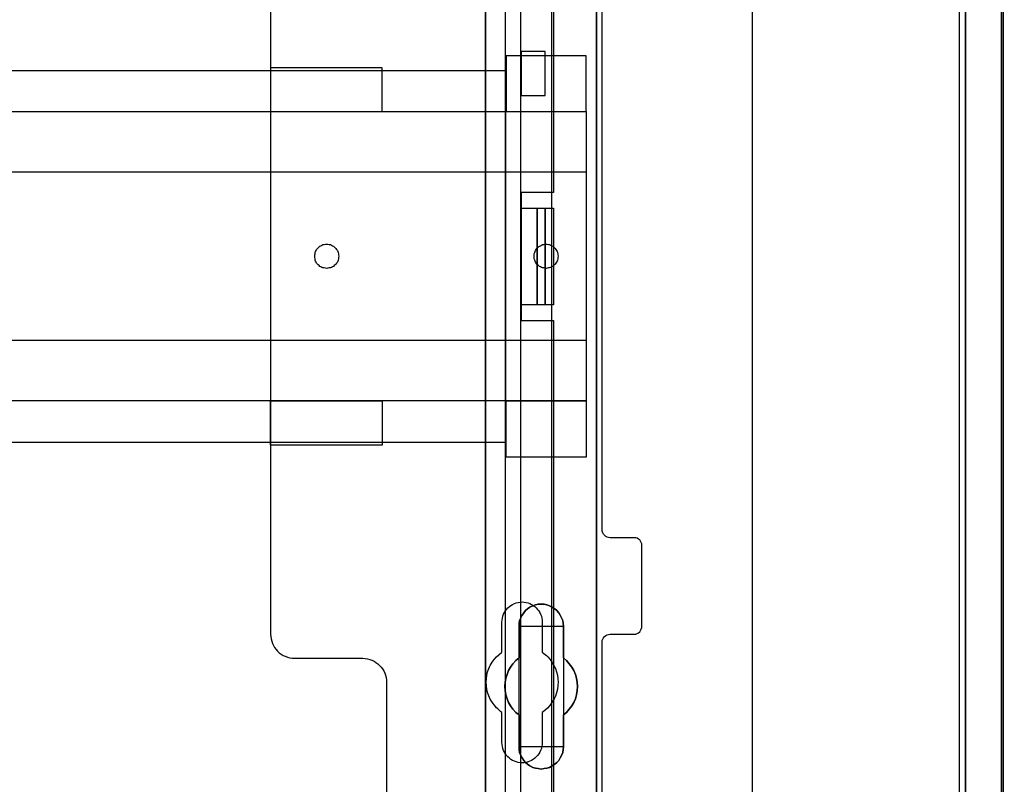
# Model space of a CAD drawing. Extents: x -558982 to 5119495, y -5290134 to 97908.
# Tile 39 of 256: x -476427 to -475201, y -25251 to -24299. Entities that reach past the tile are written whole.
import ezdxf

# ---------------------------------------------------------------- set-up
doc = ezdxf.new("R2010")
doc.units = 0
doc.header["$MEASUREMENT"] = 0
doc.layers.get('0').update_dxf_attribs({"color": 252})
for name, color, linetype in [('30', 7, 'Continuous'), ('5', 7, 'Continuous'), ('50', 7, 'Continuous')]:
    doc.layers.add(name, color=color, linetype=linetype)

# ---------------------------------------------------------------- blocks, each defined once
blk = doc.blocks.new('*U1040')
at = {"layer": '5', "color": 7}
for points in [[(448.001326, -801.193125), (448.001326, -20.806875)], [(443.311642, -20.805704), (443.311642, -801.191648)], [(443.311642, -801.191648), (443.311642, -20.805704)], [(397.375511, -435.658701), (397.375511, -498.747264), (397.375511, -523.253164), (397.375511, -648.762415)], [(383.558033, -743.189759), (383.558033, -435.658701)], [(397.377131, -648.762422), (397.377131, -523.253181), (397.377131, -498.747284), (397.377131, -435.658725), (397.377131, -434.528474), (397.222431, -433.552348), (397.119298, -433.192723), (397.016164, -432.935848), (396.913031, -432.730348), (396.809898, -432.627598), (395.314466, -432.422097), (385.671508, -432.422097), (384.12451, -432.627598), (384.021376, -432.730348), (383.918243, -432.935848), (383.81511, -433.192723), (383.711977, -433.552348), (383.608844, -434.528474), (383.557277, -435.658725), (383.557277, -743.18976)]]:
    blk.add_lwpolyline(points, dxfattribs=at)
at = {"layer": '5', "color": 59}
for points in [[(443.308991, -20.806406), (443.308991, -801.190946), (443.308991, -20.806406)], [(447.998674, -20.806406), (447.998674, -780.795001), (447.998674, -20.806406)]]:
    blk.add_lwpolyline(points, close=True, dxfattribs=at)
at = {"layer": '5', "color": 7}
for points in [[(383.557277, -743.18882), (383.557277, -435.65812), (383.557277, -743.18882)], [(397.37448, -435.65812), (397.37448, -498.747316), (397.37448, -435.65812)], [(397.37448, -498.747316), (397.37448, -523.253168), (397.37448, -498.747316)], [(397.37448, -523.253168), (397.37448, -648.764229), (397.37448, -523.253168)], [(391.859314, -573.858446), (391.498397, -574.063978), (391.189039, -574.166744), (390.828121, -574.218128), (390.467204, -574.269511), (390.106286, -574.218128), (389.745369, -574.166744), (389.436011, -574.063978), (389.075093, -573.858446), (388.765735, -573.652913), (388.507937, -573.447381), (388.301699, -573.190465), (388.09546, -572.882166), (387.940781, -572.573867), (387.786102, -572.214185), (387.734542, -571.854503), (387.734542, -571.494821), (387.734542, -567.53832), (387.322065, -567.230021), (386.961148, -566.818956), (386.65179, -566.407891), (386.393991, -565.996826), (386.239313, -565.534378), (386.084634, -565.020547), (385.981514, -564.506715), (385.929955, -563.992884), (385.981514, -563.479053), (386.084634, -562.965221), (386.239313, -562.502773), (386.393991, -561.988942), (386.65179, -561.577877), (386.961148, -561.166812), (387.322065, -560.755747), (387.734542, -560.447448), (387.734542, -556.490947), (387.734542, -556.131265), (387.786102, -555.771583), (387.940781, -555.463284), (388.09546, -555.103602), (388.301699, -554.846686), (388.507937, -554.538388), (388.765735, -554.332855), (389.075093, -554.127322), (389.436011, -553.973173), (389.745369, -553.819024), (390.106286, -553.767641), (390.467204, -553.767641), (390.828121, -553.767641), (391.189039, -553.819024), (391.498397, -553.973173), (391.859314, -554.127322), (392.168672, -554.332855), (392.42647, -554.538388), (392.684269, -554.846686), (392.838948, -555.103602), (392.993627, -555.463284), (393.148306, -555.771583), (393.199865, -556.131265), (393.251425, -556.490947), (393.251425, -560.447448), (393.612342, -560.755747), (393.97326, -561.166812), (394.282618, -561.577877), (394.540416, -561.988942), (394.746655, -562.502773), (394.849774, -562.965221), (394.952893, -563.479053), (395.004453, -563.992884), (394.952893, -564.506715), (394.849774, -565.020547), (394.746655, -565.534378), (394.540416, -565.996826), (394.282618, -566.407891), (393.97326, -566.818956), (393.612342, -567.230021), (393.251425, -567.53832), (393.251425, -571.494821), (393.199865, -571.854503), (393.148306, -572.214185), (392.993627, -572.573867), (392.838948, -572.882166), (392.684269, -573.190465), (392.42647, -573.447381), (392.168672, -573.652913), (391.859314, -573.858446)], [(389.075093, -573.858446), (389.436011, -574.063978), (389.745369, -574.166744), (390.106286, -574.218128), (390.467204, -574.269511), (390.828121, -574.218128), (391.189039, -574.166744), (391.498397, -574.063978), (391.859314, -573.858446), (392.168672, -573.652913), (392.42647, -573.447381), (392.684269, -573.190465), (392.838948, -572.882166), (392.993627, -572.573867), (393.148306, -572.214185), (393.199865, -571.854503), (393.251425, -571.494821), (393.251425, -567.53832), (393.612342, -567.230021), (393.97326, -566.818956), (394.282618, -566.407891), (394.540416, -565.996826), (394.746655, -565.534378), (394.849774, -565.020547), (394.952893, -564.506715), (395.004453, -563.992884), (394.952893, -563.479053), (394.849774, -562.965221), (394.746655, -562.502773), (394.540416, -561.988942), (394.282618, -561.577877), (393.97326, -561.166812), (393.612342, -560.755747), (393.251425, -560.447448), (393.251425, -556.490947), (393.199865, -556.131265), (393.148306, -555.771583), (392.993627, -555.463284), (392.838948, -555.103602), (392.684269, -554.846686), (392.42647, -554.538388), (392.168672, -554.332855), (391.859314, -554.127322), (391.498397, -553.973173), (391.189039, -553.819024), (390.828121, -553.767641), (390.467204, -553.767641), (390.106286, -553.767641), (389.745369, -553.819024), (389.436011, -553.973173), (389.075093, -554.127322), (388.765735, -554.332855), (388.507937, -554.538388), (388.301699, -554.846686), (388.09546, -555.103602), (387.940781, -555.463284), (387.786102, -555.771583), (387.734542, -556.131265), (387.734542, -556.490947), (387.734542, -560.447448), (387.322065, -560.755747), (386.961148, -561.166812), (386.65179, -561.577877), (386.393991, -561.988942), (386.239313, -562.502773), (386.084634, -562.965221), (385.981514, -563.479053), (385.929955, -563.992884), (385.981514, -564.506715), (386.084634, -565.020547), (386.239313, -565.534378), (386.393991, -565.996826), (386.65179, -566.407891), (386.961148, -566.818956), (387.322065, -567.230021), (387.734542, -567.53832), (387.734542, -571.494821), (387.734542, -571.854503), (387.786102, -572.214185), (387.940781, -572.573867), (388.09546, -572.882166), (388.301699, -573.190465), (388.507937, -573.447381), (388.765735, -573.652913), (389.075093, -573.858446)], [(389.075093, -573.858446), (389.436011, -574.063978), (389.745369, -574.166744), (390.106286, -574.218128), (390.467204, -574.269511), (390.828121, -574.218128), (391.189039, -574.166744), (391.498397, -574.063978), (391.859314, -573.858446), (392.168672, -573.652913), (392.42647, -573.447381), (392.684269, -573.190465), (392.838948, -572.882166), (392.993627, -572.573867), (393.148306, -572.214185), (393.199865, -571.854503), (393.251425, -571.494821), (393.251425, -567.53832), (393.612342, -567.230021), (393.97326, -566.818956), (394.282618, -566.407891), (394.540416, -565.996826), (394.746655, -565.534378), (394.849774, -565.020547), (394.952893, -564.506715), (395.004453, -563.992884), (394.952893, -563.479053), (394.849774, -562.965221), (394.746655, -562.502773), (394.540416, -561.988942), (394.282618, -561.577877), (393.97326, -561.166812), (393.612342, -560.755747), (393.251425, -560.447448), (393.251425, -556.490947), (393.199865, -556.131265), (393.148306, -555.771583), (392.993627, -555.463284), (392.838948, -555.103602), (392.684269, -554.846686), (392.42647, -554.538388), (392.168672, -554.332855), (391.859314, -554.127322), (391.498397, -553.973173), (391.189039, -553.819024), (390.828121, -553.767641), (390.467204, -553.767641), (390.106286, -553.767641), (389.745369, -553.819024), (389.436011, -553.973173), (389.075093, -554.127322), (388.765735, -554.332855), (388.507937, -554.538388), (388.301699, -554.846686), (388.09546, -555.103602), (387.940781, -555.463284), (387.786102, -555.771583), (387.734542, -556.131265), (387.734542, -556.490947), (387.734542, -560.447448), (387.322065, -560.755747), (386.961148, -561.166812), (386.65179, -561.577877), (386.393991, -561.988942), (386.239313, -562.502773), (386.084634, -562.965221), (385.981514, -563.479053), (385.929955, -563.992884), (385.981514, -564.506715), (386.084634, -565.020547), (386.239313, -565.534378), (386.393991, -565.996826), (386.65179, -566.407891), (386.961148, -566.818956), (387.322065, -567.230021), (387.734542, -567.53832), (387.734542, -571.494821), (387.734542, -571.854503), (387.786102, -572.214185), (387.940781, -572.573867), (388.09546, -572.882166), (388.301699, -573.190465), (388.507937, -573.447381), (388.765735, -573.652913), (389.075093, -573.858446)], [(393.252118, -556.492573), (393.200534, -556.132676), (393.14895, -555.772779), (392.994199, -555.464296), (392.839448, -555.1044), (392.684697, -554.847331), (392.426778, -554.538848), (392.16886, -554.333192), (391.859357, -554.127537), (391.498271, -553.973296), (391.188769, -553.819054), (390.827683, -553.767641), (390.466597, -553.767641), (390.105511, -553.767641), (389.744425, -553.819054), (389.434922, -553.973296), (389.073836, -554.127537), (388.764334, -554.333192), (388.506415, -554.538848), (388.30008, -554.847331), (388.093746, -555.1044), (387.938994, -555.464296), (387.784243, -555.772779), (387.73266, -556.132676), (387.73266, -556.492573), (393.252118, -556.492573)], [(387.73266, -560.448888), (387.73266, -556.492573), (387.73266, -560.448888)], [(393.249467, -556.492573), (393.249467, -560.448888), (393.249467, -556.492573)], [(387.735311, -560.44624), (387.322658, -560.75469), (386.961587, -561.165957), (386.652097, -561.577224), (386.394189, -561.988491), (386.239444, -562.502575), (386.084699, -562.965251), (385.981536, -563.479334), (385.929955, -563.993418), (385.981536, -564.507502), (386.084699, -565.021586), (386.239444, -565.53567), (386.394189, -565.998345), (386.652097, -566.409612), (386.961587, -566.820879), (387.322658, -567.232146), (387.735311, -567.540597), (387.735311, -560.44624)], [(393.249467, -567.540597), (393.610787, -567.232146), (393.972108, -566.820879), (394.281812, -566.409612), (394.539898, -565.998345), (394.746367, -565.53567), (394.849601, -565.021586), (394.952836, -564.507502), (395.004453, -563.993418), (394.952836, -563.479334), (394.849601, -562.965251), (394.746367, -562.502575), (394.539898, -561.988491), (394.281812, -561.577224), (393.972108, -561.165957), (393.610787, -560.75469), (393.249467, -560.44624), (393.249467, -567.540597)], [(387.73266, -571.494264), (387.73266, -567.537949), (387.73266, -571.494264)], [(393.249467, -567.537949), (393.249467, -571.494264), (393.249467, -567.537949)], [(387.73266, -571.491616), (387.73266, -571.851713), (387.784243, -572.211811), (387.938994, -572.571908), (388.093746, -572.880563), (388.30008, -573.189218), (388.506415, -573.446431), (388.764334, -573.652201), (389.073836, -573.857971), (389.434922, -574.063741), (389.744425, -574.166626), (390.105511, -574.218068), (390.466597, -574.269511), (390.827683, -574.218068), (391.188769, -574.166626), (391.498271, -574.063741), (391.859357, -573.857971), (392.16886, -573.652201), (392.426778, -573.446431), (392.684697, -573.189218), (392.839448, -572.880563), (392.994199, -572.571908), (393.14895, -572.211811), (393.200534, -571.851713), (393.252118, -571.491616), (387.73266, -571.491616)]]:
    blk.add_lwpolyline(points, close=True, dxfattribs=at)
at = {"layer": '50', "color": 7}
for points in [[(447.768034, -801.133213), (447.768034, -20.558787)], [(442.54019, -801.136518), (442.54019, -20.552831)], [(416.766812, -737.446126), (416.766812, -423.785117)], [(55.98194, -85.921426), (391.762235, -85.921426), (391.762235, -735.000783), (55.98194, -735.000783), (55.98194, -85.921426)], [(59.825943, -728.385739), (387.918232, -728.385739), (387.918232, -441.457538), (59.825943, -441.457538), (59.825943, -728.385739)]]:
    blk.add_lwpolyline(points, dxfattribs=at)
blk = doc.blocks.new('*U1057')
at = {"layer": '50', "color": 7}
for points in [[(392.000828, -443.506853), (392.000828, -502.523649), (387.968824, -502.523649), (387.968824, -518.475839), (392.000828, -518.475839), (392.000828, -577.492635)], [(386.017439, -577.995737), (386.017439, -443.001103)], [(390.972226, -484.992896), (387.968602, -484.992896), (387.968602, -490.482483), (390.972226, -490.482483), (390.972226, -484.992896)], [(61.983887, -487.347089), (386.017439, -487.347089), (386.017439, -533.64975), (61.983887, -533.64975), (61.983887, -487.347089)], [(387.968602, -504.475234), (389.986041, -504.475234), (389.986041, -516.521606), (387.968602, -516.521606), (387.968602, -504.475234)], [(389.98339, -504.475234), (390.972226, -504.475234), (390.972226, -516.521606), (389.98339, -516.521606), (389.98339, -504.475234)], [(390.969575, -504.475234), (392.000828, -504.475234), (392.000828, -516.521606), (390.969575, -516.521606), (390.969575, -504.475234)]]:
    blk.add_lwpolyline(points, dxfattribs=at)
blk = doc.blocks.new('*U1058')
at = {"layer": '30', "color": 7}
for points in [[(356.795062, -463.504826), (356.795062, -557.494662), (356.817439, -557.787325), (356.862192, -558.079988), (356.929322, -558.372651), (357.018828, -558.642801), (357.153087, -558.912952), (357.287346, -559.16059), (357.466359, -559.385715), (357.667748, -559.61084), (357.869137, -559.790941), (358.092902, -559.971041), (358.339044, -560.128629), (358.607563, -560.241191), (358.876081, -560.353754), (359.166976, -560.421291), (359.480248, -560.466317), (359.771143, -560.488829), (368.251854, -560.488829), (368.542749, -560.511342), (368.856021, -560.556367), (369.124539, -560.623904), (369.393058, -560.736467), (369.661577, -560.84903), (369.907719, -561.006617), (370.131484, -561.186718), (370.355249, -561.366818), (370.534262, -561.591943), (370.713274, -561.817069), (370.86991, -562.064707), (371.004169, -562.334857), (371.093675, -562.605007), (371.160805, -562.89767), (371.205558, -563.190333), (371.227935, -563.482996), (371.227935, -585.500256)], [(398.057414, -585.500256), (398.057414, -558.507726), (398.07979, -558.282601), (398.14692, -558.1025), (398.236426, -557.9224), (398.370685, -557.764812), (398.504945, -557.65225), (398.683957, -557.562199), (398.862969, -557.517174), (399.064358, -557.494662), (402.062815, -557.494662), (402.241828, -557.472149), (402.42084, -557.404612), (402.599852, -557.314562), (402.734112, -557.179486), (402.845995, -557.021899), (402.935501, -556.864311), (402.980254, -556.661698), (403.00263, -556.459085), (403.00263, -546.441007), (402.980254, -546.260907), (402.935501, -546.080806), (402.845995, -545.900706), (402.734112, -545.765631), (402.599852, -545.653068), (402.42084, -545.563018), (402.241828, -545.517993), (402.062815, -545.49548), (399.064358, -545.49548), (398.862969, -545.472968), (398.683957, -545.40543), (398.504945, -545.31538), (398.370685, -545.180305), (398.236426, -545.04523), (398.14692, -544.865129), (398.07979, -544.685029), (398.057414, -544.482416), (398.057414, -476.517071)], [(356.795062, -463.504826), (356.795062, -557.494662), (356.817439, -557.787325), (356.862192, -558.079988), (356.929322, -558.372651), (357.018828, -558.642801), (357.153087, -558.912952), (357.287346, -559.16059), (357.466359, -559.385715), (357.667748, -559.61084), (357.869137, -559.790941), (358.092902, -559.971041), (358.339044, -560.128629), (358.607563, -560.241191), (358.876081, -560.353754), (359.166976, -560.421291), (359.480248, -560.466317), (359.771143, -560.488829), (368.251854, -560.488829), (368.542749, -560.511342), (368.856021, -560.556367), (369.124539, -560.623904), (369.393058, -560.736467), (369.661577, -560.84903), (369.907719, -561.006617), (370.131484, -561.186718), (370.355249, -561.366818), (370.534262, -561.591943), (370.713274, -561.817069), (370.86991, -562.064707), (371.004169, -562.334857), (371.093675, -562.605007), (371.160805, -562.89767), (371.205558, -563.190333), (371.227935, -563.482996), (371.227935, -585.500256)], [(398.057414, -585.500256), (398.057414, -558.507726), (398.07979, -558.282601), (398.14692, -558.1025), (398.236426, -557.9224), (398.370685, -557.764812), (398.504945, -557.65225), (398.683957, -557.562199), (398.862969, -557.517174), (399.064358, -557.494662), (402.062815, -557.494662), (402.241828, -557.472149), (402.42084, -557.404612), (402.599852, -557.314562), (402.734112, -557.179486), (402.845995, -557.021899), (402.935501, -556.864311), (402.980254, -556.661698), (403.00263, -556.459085), (403.00263, -546.441007), (402.980254, -546.260907), (402.935501, -546.080806), (402.845995, -545.900706), (402.734112, -545.765631), (402.599852, -545.653068), (402.42084, -545.563018), (402.241828, -545.517993), (402.062815, -545.49548), (399.064358, -545.49548), (398.862969, -545.472968), (398.683957, -545.40543), (398.504945, -545.31538), (398.370685, -545.180305), (398.236426, -545.04523), (398.14692, -544.865129), (398.07979, -544.685029), (398.057414, -544.482416), (398.057414, -476.517071)], [(396.088727, -485.519876), (386.128782, -485.519876), (386.128782, -492.479177), (396.088727, -492.479177), (396.088727, -485.519876)], [(370.691796, -487.029313), (356.795062, -487.029313), (356.795062, -492.479177), (370.691796, -492.479177), (370.691796, -487.029313)], [(51.981526, -492.476529), (396.088727, -492.476529), (396.088727, -528.454107), (51.981526, -528.454107), (51.981526, -492.476529)], [(51.981526, -499.973403), (396.088727, -499.973403), (396.088727, -520.957234), (51.981526, -520.957234), (51.981526, -499.973403)], [(363.777295, -511.974756), (363.620465, -511.952227), (363.463635, -511.929698), (363.306806, -511.907169), (363.17238, -511.862111), (363.037955, -511.794524), (362.925933, -511.726938), (362.813912, -511.636822), (362.701891, -511.546706), (362.612274, -511.434062), (362.522657, -511.321417), (362.455444, -511.208772), (362.388231, -511.073599), (362.343423, -510.938425), (362.321019, -510.780723), (362.298614, -510.623021), (362.298614, -510.465318), (362.298614, -510.307616), (362.321019, -510.172442), (362.343423, -510.01474), (362.388231, -509.879566), (362.455444, -509.744393), (362.522657, -509.631748), (362.612274, -509.519103), (362.701891, -509.406459), (362.813912, -509.316343), (362.925933, -509.226228), (363.037955, -509.158641), (363.17238, -509.091054), (363.306806, -509.023467), (363.463635, -509.000938), (363.620465, -508.978409), (363.777295, -508.955881), (363.934125, -508.978409), (364.06855, -509.000938), (364.22538, -509.023467), (364.359805, -509.091054), (364.494231, -509.158641), (364.606252, -509.226228), (364.718273, -509.316343), (364.830295, -509.406459), (364.919912, -509.519103), (365.009529, -509.631748), (365.099146, -509.744393), (365.143954, -509.879566), (365.211167, -510.01474), (365.233571, -510.172442), (365.255975, -510.307616), (365.27838, -510.465318), (365.255975, -510.623021), (365.233571, -510.780723), (365.211167, -510.938425), (365.143954, -511.073599), (365.099146, -511.208772), (365.009529, -511.321417), (364.919912, -511.434062), (364.830295, -511.546706), (364.718273, -511.636822), (364.606252, -511.726938), (364.494231, -511.794524), (364.359805, -511.862111), (364.22538, -511.907169), (364.06855, -511.929698), (363.934125, -511.952227), (363.777295, -511.974756)], [(391.075019, -511.974756), (390.918189, -511.952227), (390.783763, -511.929698), (390.649338, -511.907169), (390.492508, -511.862111), (390.380487, -511.794524), (390.246061, -511.726938), (390.13404, -511.636822), (390.022019, -511.546706), (389.932402, -511.434062), (389.842785, -511.321417), (389.775572, -511.208772), (389.70836, -511.073599), (389.663551, -510.938425), (389.618743, -510.780723), (389.596338, -510.623021), (389.596338, -510.465318), (389.596338, -510.307616), (389.618743, -510.172442), (389.663551, -510.01474), (389.70836, -509.879566), (389.775572, -509.744393), (389.842785, -509.631748), (389.932402, -509.519103), (390.022019, -509.406459), (390.13404, -509.316343), (390.246061, -509.226228), (390.380487, -509.158641), (390.492508, -509.091054), (390.649338, -509.023467), (390.783763, -509.000938), (390.918189, -508.978409), (391.075019, -508.955881), (391.231848, -508.978409), (391.366274, -509.000938), (391.523104, -509.023467), (391.657529, -509.091054), (391.791955, -509.158641), (391.903976, -509.226228), (392.015997, -509.316343), (392.128018, -509.406459), (392.217635, -509.519103), (392.307252, -509.631748), (392.396869, -509.744393), (392.441678, -509.879566), (392.508891, -510.01474), (392.531295, -510.172442), (392.553699, -510.307616), (392.576103, -510.465318), (392.553699, -510.623021), (392.531295, -510.780723), (392.508891, -510.938425), (392.441678, -511.073599), (392.396869, -511.208772), (392.307252, -511.321417), (392.217635, -511.434062), (392.128018, -511.546706), (392.015997, -511.636822), (391.903976, -511.726938), (391.791955, -511.794524), (391.657529, -511.862111), (391.523104, -511.907169), (391.366274, -511.929698), (391.231848, -511.952227), (391.075019, -511.974756)], [(370.691796, -533.970175), (356.795062, -533.970175), (356.795062, -528.451459), (370.691796, -528.451459), (370.691796, -533.970175)], [(396.088727, -535.476964), (386.128782, -535.476964), (386.128782, -528.451459), (396.088727, -528.451459), (396.088727, -535.476964)], [(385.593114, -570.979859), (385.593114, -567.242351), (385.414063, -567.10726), (385.235012, -566.949655), (385.055961, -566.792049), (384.899291, -566.634443), (384.608333, -566.296717), (384.362138, -565.936475), (384.138324, -565.553718), (383.959273, -565.170961), (383.802604, -564.743174), (383.713078, -564.337902), (383.645934, -563.910115), (383.623553, -563.459813), (383.645934, -563.032026), (383.713078, -562.604239), (383.802604, -562.176452), (383.959273, -561.77118), (384.048799, -561.568544), (384.138324, -561.365908), (384.250231, -561.163272), (384.362138, -560.960636), (384.630715, -560.622909), (384.921673, -560.307698), (385.257393, -560.015001), (385.593114, -559.74482), (385.593114, -555.984797), (385.615495, -555.737131), (385.637877, -555.489465), (385.705021, -555.241798), (385.794546, -555.016647), (385.906453, -554.791496), (386.01836, -554.58886), (386.17503, -554.408739), (386.331699, -554.206103), (386.51075, -554.048498), (386.712183, -553.913407), (386.913615, -553.778316), (387.137429, -553.665741), (387.361243, -553.57568), (387.607438, -553.53065), (387.853633, -553.48562), (388.099828, -553.463105), (388.346023, -553.48562), (388.592218, -553.53065), (388.838414, -553.57568), (389.062227, -553.665741), (389.286041, -553.778316), (389.487473, -553.913407), (389.688906, -554.048498), (389.867957, -554.206103), (390.024626, -554.408739), (390.158915, -554.58886), (390.293203, -554.791496), (390.40511, -555.016647), (390.494635, -555.241798), (390.56178, -555.489465), (390.584161, -555.737131), (390.606542, -555.984797), (390.606542, -559.74482), (390.785593, -559.879911), (390.964644, -560.015001), (391.143695, -560.150092), (391.300365, -560.307698), (391.591323, -560.645424), (391.837518, -561.005666), (392.061332, -561.365908), (392.240383, -561.77118), (392.374671, -562.176452), (392.486578, -562.581724), (392.553722, -563.032026), (392.576103, -563.459813), (392.553722, -563.8876), (392.486578, -564.337902), (392.397052, -564.765689), (392.240383, -565.193476), (392.061332, -565.598748), (391.815137, -566.00402), (391.568941, -566.364262), (391.255602, -566.679473), (390.942263, -566.97217), (390.606542, -567.242351), (390.606542, -570.979859), (390.584161, -571.227525), (390.56178, -571.475191), (390.494635, -571.722858), (390.40511, -571.948009), (390.293203, -572.17316), (390.158915, -572.375796), (390.024626, -572.578432), (389.867957, -572.758553), (389.688906, -572.916158), (389.487473, -573.073764), (389.286041, -573.18634), (389.062227, -573.298915), (388.838414, -573.388976), (388.592218, -573.456521), (388.346023, -573.501551), (388.099828, -573.501551), (387.853633, -573.501551), (387.607438, -573.456521), (387.361243, -573.388976), (387.137429, -573.298915), (386.913615, -573.18634), (386.712183, -573.073764), (386.51075, -572.916158), (386.331699, -572.758553), (386.17503, -572.578432), (386.01836, -572.375796), (385.906453, -572.17316), (385.794546, -571.948009), (385.705021, -571.722858), (385.637877, -571.475191), (385.615495, -571.227525), (385.593114, -570.979859)]]:
    blk.add_lwpolyline(points, dxfattribs=at)
blk.add_lwpolyline([(51.981526, -492.476529), (396.088727, -492.476529), (396.088727, -528.454107), (51.981526, -528.454107), (51.981526, -492.476529)], close=True, dxfattribs=at)
blk = doc.blocks.new('*U1072')
at = {"layer": '5', "color": 7}
blk.add_lwpolyline([(447.998674, -20.806875), (447.998674, -801.193125), (448.050228, -802.220625), (448.101782, -803.248125), (448.204889, -804.275625)], dxfattribs=at)

msp = doc.modelspace()

# ---------------------------------------------------------------- block references
at = {"xscale": 10, "yscale": 10, "zscale": 10}
for name in ['*U1040', '*U1072', '*U1058', '*U1057']:
    msp.add_blockref(name, (-479682.3, -19489.1), dxfattribs=at)

doc.saveas('drawing.dxf')
